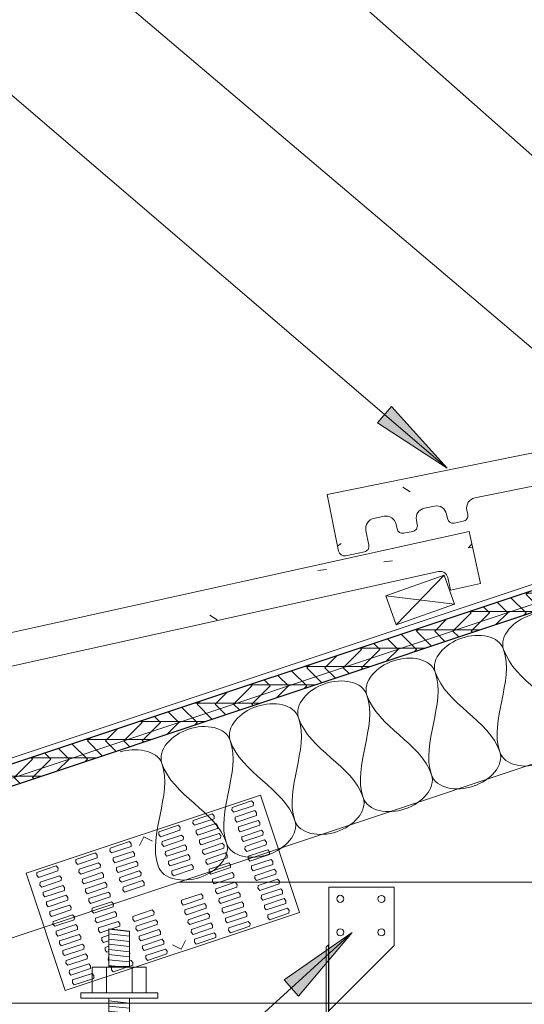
# Model space of a CAD drawing. Header units: inches. Extents: x 0 to 1121, y -57 to 386.
# Tile 19 of 24: x 733 to 746, y -18 to 6. Entities that reach past the tile are written whole.
import ezdxf

# ---------------------------------------------------------------- set-up
doc = ezdxf.new("R2010")
doc.units = ezdxf.units.IN
doc.header["$MEASUREMENT"] = 0
for name, color, linetype, lineweight in [('A-ANNO-TEXT', 2, 'Continuous', 9), ('A-DETL', 5, 'Continuous', 9), ('A-DETL-GENF', 3, 'Continuous', 9), ('A-DETL-INSL', 8, 'Continuous', 9), ('A-DETL-LLIN', 3, 'Continuous', 9)]:
    doc.layers.add(name, color=color, linetype=linetype, lineweight=lineweight)
pattern_1 = [(50, (607.455, 0), (4.59071, -0.40187), [0.48, -5.28]), (355, (607.455, 0), (-0.88784, 4.8137), [0.384, -4.224]), (100.451, (607.837, -0.033), (3.70197, 4.41272), [0.408, -4.487]), (46.184, (607.455, 1.28), (6.83066, -1.05904), [0.72, -7.92]), (96.636, (608.024, 1.192), (5.98166, 6.234), [0.612, -6.731]), (351.184, (607.455, 1.28), (5.98208, 6.23382), [0.576, -6.336]), (21, (608.095, 0.96), (3.82029, -2.5771), [0.48, -5.28]), (326, (608.095, 0.96), (1.5572, 4.64059), [0.384, -4.224]), (71.451, (608.413, 0.745), (5.37715, 2.0647), [0.408, -4.487]), (37.5, (607.455, 0), (0.077972, 2.130786), [0.211, -3.962, 0.211, -4.077, -4.24]), (37.5, (607.455, 0), (0.077972, 2.130786), [-8.461, 0.211, -4.029]), (7.5, (607.455, 0), (1.683907, 2.52439), [0.211, -2.234, 0.211, -3.866, -1.616]), (7.5, (607.455, 0), (1.683907, 2.52439), [-6.522, 0.211, -1.405]), (327.5, (606.027, 0), (3.416527, -0.144297), [0.211, -1.389, 0.211, -4.781, -6.624]), (327.5, (606.027, 0), (3.416527, -0.144297), [-6.592, 0.211, -6.413]), (317.5, (605.387, 0), (3.732463, 0.640715), [0.211, -1.869, 0.211, -3.104, -4.704]), (317.5, (605.387, 0), (3.732463, 0.640715), [-5.395, 0.211, -4.493])]

# ---------------------------------------------------------------- blocks, each defined once
blk = doc.blocks.new('Plywood-Section_ATE _TILE_0')
at = {"layer": 'A-DETL-GENF'}
h = blk.add_hatch(dxfattribs=at)
h.set_pattern_fill('FP6_22', color=256, style=0, pattern_type=2)
h.set_pattern_definition([(341.565, (601.28, 3.257), (0.1404055, 0.42121526), []), (296.565, (601.28, 3.257), (0.42127508, -0.14042545), [0.628, -0.628]), (26.565, (601.28, 3.257), (0.42127508, -0.14042545), [0.628, -0.628])])
h.paths.add_polyline_path([(15.971, 0.5), (15.804, 0), (55.004, 0), (55.171, 0.5)], flags=0)
at = {"layer": 'A-DETL-GENF', "lineweight": 30}
for p, q in [((55.171, 0.5), (15.971, 0.5)), ((15.804, 0), (55.004, 0))]:
    blk.add_line(p, q, dxfattribs=at)
blk = doc.blocks.new('Anchor Bolt8 - _ATE _TILE_0')
at = {"layer": 'A-DETL-GENF'}
for p, q in [((-2, 7.25), (-0.562, 7.25)), ((-2, 7.25), (-2, 6.75)), ((-2, 6.75), (-0.688, 6.75)), ((-0.25, -2.5), (-0.25, 6.312)), ((0.25, -2.5), (0.25, 6.438)), ((-0.25, -1.75), (0.25, -1.805)), ((-0.25, -1.875), (0.25, -1.93)), ((-0.25, -2), (0.25, -2.055)), ((-0.25, -2.125), (0.25, -2.18)), ((-0.25, -2.25), (0.25, -2.305)), ((-0.25, -2.375), (0.25, -2.432)), ((-0.937, -2.5), (0.937, -2.5)), ((-0.937, -2.5), (-0.937, -2.625)), ((-0.937, -2.625), (0.937, -2.625)), ((-0.656, -2.625), (-0.656, -3.25)), ((-0.312, -2.625), (-0.312, -3.25)), ((0.313, -2.625), (0.313, -3.25)), ((0.656, -2.625), (0.656, -3.25)), ((0.937, -2.5), (0.937, -2.625)), ((-0.656, -3.25), (0.656, -3.25)), ((-0.25, -3.25), (-0.25, -4.125)), ((-0.125, -3.25), (0.25, -3.288)), ((0.25, -3.25), (0.25, -4.18)), ((-0.25, -3.375), (0.25, -3.43)), ((-0.25, -3.5), (0.25, -3.555)), ((-0.25, -3.625), (0.25, -3.68)), ((-0.25, -3.75), (0.25, -3.805)), ((-0.25, -3.875), (0.25, -3.929)), ((-0.25, -4), (0.25, -4.055)), ((-0.25, -4.125), (0.25, -4.18))]:
    blk.add_line(p, q, dxfattribs=at)
for centre, radius in [((-0.562, 6.438), 0.812), ((-0.688, 6.312), 0.438)]:
    blk.add_arc(centre, radius, 360, 90, dxfattribs=at)

msp = doc.modelspace()

# ---------------------------------------------------------------- hatches: boundary and pattern name
at = {"layer": 'A-ANNO-TEXT'}
for points in [[(742.4217551, -3.80565925), (742.07925876, -4.20567718), (743.76972584, -5.30642719)], [(739.80891368, -17.73168312), (740.16305117, -18.12143268), (741.46620333, -16.58158725)]]:
    msp.add_hatch(color=7, dxfattribs=at).paths.add_polyline_path(points, flags=0)
at = {"layer": 'A-DETL-GENF'}
h = msp.add_hatch(dxfattribs=at)
h.set_pattern_fill('FP6_19', style=0, pattern_type=2)
h.set_pattern_definition(pattern_1)
edge = h.paths.add_edge_path(flags=0)
edge.add_arc((741.26936699, -7.29384876), 0.13945383, 191.458784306, 281.458784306)
edge.add_line((741.2970713, -7.43052298), (741.75986275, -7.33671363))
edge.add_arc((741.73215844, -7.20003941), 0.13945383, 281.458784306, 371.458784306)
edge.add_line((741.86883265, -7.1723351), (741.79720548, -6.81897538))
edge.add_arc((742.04222245, -6.76930964), 0.25, 101.458784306, 191.458784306, ccw=False)
edge.add_line((741.9925567, -6.52429267), (742.23648468, -6.47484767))
edge.add_arc((742.28615043, -6.71986464), 0.25, 11.458784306, 101.458784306, ccw=False)
edge.add_line((742.53116739, -6.67019889), (742.55312882, -6.77854164))
edge.add_arc((742.68980304, -6.75083733), 0.13945383, 191.458784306, 281.458784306)
edge.add_line((742.71750735, -6.88751155), (742.93528184, -6.84336794))
edge.add_arc((742.90757753, -6.70669373), 0.13945383, 281.458784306, 371.458784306)
edge.add_line((743.04425174, -6.67898941), (743.02229031, -6.57064666))
edge.add_arc((743.26730728, -6.52098092), 0.25, 101.458784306, 191.458784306, ccw=False)
edge.add_line((743.21764154, -6.27596395), (743.46156951, -6.22651895))
edge.add_arc((743.51123526, -6.47153592), 0.25, 11.458784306, 101.458784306, ccw=False)
edge.add_line((743.75625222, -6.42187017), (743.77821366, -6.53021292))
edge.add_arc((743.91488787, -6.50250861), 0.13945383, 191.458784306, 281.458784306)
edge.add_line((743.94259219, -6.63918283), (744.16036667, -6.59503923))
edge.add_arc((744.13266236, -6.45836501), 0.13945383, 281.458784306, 371.458784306)
edge.add_line((744.26933658, -6.43066069), (744.24737515, -6.32231795))
edge.add_arc((744.49239211, -6.2726522), 0.25, 101.458784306, 191.458784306, ccw=False)
edge.add_line((744.44272637, -6.02763524), (755.8961343, -3.70599184))
edge.add_arc((755.93339299, -3.88980083), 0.18754721, 11.458784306, 101.458784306, ccw=False)
edge.add_line((756.11720198, -3.85254214), (756.17927478, -4.15876709))
edge.add_line((756.17927478, -4.15876709), (756.91432568, -4.00976986))
edge.add_line((756.91432568, -4.00976986), (756.65747567, -2.74264676))
edge.add_line((756.65747567, -2.74264676), (740.85388132, -5.94608722))
edge.add_line((740.85388132, -5.94608722), (741.13269277, -7.32155307))
h = msp.add_hatch(dxfattribs=at)
h.set_pattern_fill('FP6_19', style=0, pattern_type=2)
h.set_pattern_definition(pattern_1)
edge = h.paths.add_edge_path(flags=0)
edge.add_arc((728.99812634, -11.6602138), 0.13945383, 192.458784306, 282.458784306)
edge.add_line((729.02821173, -11.7963837), (729.48929549, -11.69451182))
edge.add_arc((729.45921011, -11.55834192), 0.13945383, 282.458784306, 372.458784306)
edge.add_line((729.59538, -11.52825653), (729.51759676, -11.1762007))
edge.add_arc((729.76170962, -11.12226639), 0.25, 102.458784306, 192.458784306, ccw=False)
edge.add_line((729.70777531, -10.87815353), (729.9508032, -10.82445892))
edge.add_arc((730.00473752, -11.06857179), 0.25, 12.458784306, 102.458784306, ccw=False)
edge.add_line((730.24885038, -11.01463747), (730.27269931, -11.12258044))
edge.add_arc((730.4088692, -11.09249505), 0.13945383, 192.458784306, 282.458784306)
edge.add_line((730.43895459, -11.22866495), (730.65592549, -11.18072738))
edge.add_arc((730.62584011, -11.04455748), 0.13945383, 282.458784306, 372.458784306)
edge.add_line((730.76201, -11.0144721), (730.73816107, -10.90652913))
edge.add_arc((730.98227394, -10.85259481), 0.25, 102.458784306, 192.458784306, ccw=False)
edge.add_line((730.92833962, -10.60848195), (731.17136751, -10.55478735))
edge.add_arc((731.22530183, -10.79890021), 0.25, 12.458784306, 102.458784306, ccw=False)
edge.add_line((731.46941469, -10.7449659), (731.49326362, -10.85290886))
edge.add_arc((731.62943351, -10.82282348), 0.13945383, 192.458784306, 282.458784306)
edge.add_line((731.6595189, -10.95899337), (731.87648981, -10.9110558))
edge.add_arc((731.84640442, -10.77488591), 0.13945383, 282.458784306, 372.458784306)
edge.add_line((731.98257431, -10.74480052), (731.95872539, -10.63685755))
edge.add_arc((732.20283825, -10.58292324), 0.25, 102.458784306, 192.458784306, ccw=False)
edge.add_line((732.14890393, -10.33881038), (743.56004919, -7.81763105))
edge.add_arc((743.60051012, -8.00076179), 0.18754721, 12.458784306, 102.458784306, ccw=False)
edge.add_line((743.78364086, -7.96030087), (743.85104857, -8.26539585))
edge.add_line((743.85104857, -8.26539585), (744.58338715, -8.10359291))
edge.add_line((744.58338715, -8.10359291), (744.30446191, -6.84114545))
edge.add_line((744.30446191, -6.84114545), (728.55918228, -10.31990877))
edge.add_line((728.55918228, -10.31990877), (728.86195645, -11.69029919))

# ---------------------------------------------------------------- linework, layer by layer
at = {"layer": 'A-ANNO-TEXT', "color": 7}
for p, q in [((754.71025941, -5.55228733), (724.19840047, 21.39579944)), ((750.74204185, -6.55231087), (724.19840047, 15.93744629)), ((743.76972584, -5.30642719), (731.51691588, 5.18445883)), ((742.4217551, -3.80565925), (742.07925876, -4.20567718)), ((743.76972584, -5.30642719), (742.4217551, -3.80565925)), ((742.07925876, -4.20567718), (743.76972584, -5.30642719)), ((741.46620333, -16.58158725), (717.13826182, -38.68664418)), ((741.46620333, -16.58158725), (739.80891368, -17.73168312)), ((740.16305117, -18.12143268), (741.46620333, -16.58158725)), ((739.80891368, -17.73168312), (740.16305117, -18.12143268))]:
    msp.add_line(p, q, dxfattribs=at)
at = {"layer": 'A-DETL'}
for p, q in [((732.72484072, -12.49724463), (769.84233979, -0.12474495)), ((756.65747567, -2.74264676), (740.85388132, -5.94608722)), ((744.44272637, -6.02763524), (755.8961343, -3.70599184)), ((740.85388132, -5.94608722), (741.13269277, -7.32155307)), ((743.21764154, -6.27596395), (743.46156951, -6.22651895)), ((743.75625222, -6.42187017), (743.77821366, -6.53021292)), ((744.26933658, -6.43066069), (744.24737515, -6.32231795)), ((741.9925567, -6.52429267), (742.23648468, -6.47484767)), ((742.53116739, -6.67019889), (742.55312882, -6.77854164)), ((743.04425174, -6.67898941), (743.02229031, -6.57064666)), ((743.94259219, -6.63918283), (744.16036667, -6.59503923)), ((744.30446191, -6.84114545), (728.55918228, -10.31990877)), ((741.86883265, -7.1723351), (741.79720548, -6.81897538)), ((742.71750735, -6.88751155), (742.93528184, -6.84336794)), ((744.58338715, -8.10359291), (744.30446191, -6.84114545)), ((741.2970713, -7.43052298), (741.75986275, -7.33671363)), ((732.14890393, -10.33881038), (743.56004919, -7.81763105)), ((743.78364086, -7.96030087), (743.85104857, -8.26539585)), ((743.85104857, -8.26539585), (744.58338715, -8.10359291)), ((736.05404619, -16.55720011), (735.55404619, -16.49450393)), ((735.55404619, -16.49450393), (735.55404619, -17.40645275)), ((736.05404619, -17.40645275), (736.05404619, -16.55720011)), ((735.55404619, -17.40645275), (736.05404619, -17.40645275))]:
    msp.add_line(p, q, dxfattribs=at)
for centre, radius, start, end in [((744.49239211, -6.2726522), 0.25, 101.458784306, 191.458784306), ((743.26730728, -6.52098092), 0.25, 101.458784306, 191.458784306), ((743.51123526, -6.47153592), 0.25, 11.458784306, 101.458784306), ((744.13266236, -6.45836501), 0.13945383, 281.458784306, 11.458784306), ((742.04222245, -6.76930964), 0.25, 101.458784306, 191.458784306), ((742.28615043, -6.71986464), 0.25, 11.458784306, 101.458784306), ((742.90757753, -6.70669373), 0.13945383, 281.458784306, 11.458784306), ((743.91488787, -6.50250861), 0.13945383, 191.458784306, 281.458784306), ((742.68980304, -6.75083733), 0.13945383, 191.458784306, 281.458784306), ((741.26936699, -7.29384876), 0.13945383, 191.458784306, 281.458784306), ((741.73215844, -7.20003941), 0.13945383, 281.458784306, 11.458784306), ((743.60051012, -8.00076179), 0.18754721, 12.458784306, 102.458784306)]:
    msp.add_arc(centre, radius, start, end, dxfattribs=at)
at = {"layer": 'A-DETL-INSL'}
for points, start_tangent, end_tangent in [([(745.14224616, -9.70651824), (745.78787785, -8.87642035), (746.80244193, -9.15311965)], (-0.316227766, 0.9486832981), (0.316227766, -0.9486832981)), ([(743.48205039, -10.25991683), (744.12768208, -9.42981894), (745.14224616, -9.70651824)], (-0.316227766, 0.9486832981), (0.316227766, -0.9486832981)), ([(745.14224616, -9.70651824), (745.05001306, -12.1968119)], (0.316227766, -0.9486832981), (0.316227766, -0.9486832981)), ([(746.71020884, -11.6434133), (745.14224616, -9.70651824)], (-0.316227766, 0.9486832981), (-0.316227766, 0.9486832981)), ([(741.82185462, -10.81331542), (742.46748631, -9.98321753), (743.48205039, -10.25991683)], (-0.316227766, 0.9486832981), (0.316227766, -0.9486832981)), ([(743.48205039, -10.25991683), (743.38981729, -12.75021049)], (0.316227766, -0.9486832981), (0.316227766, -0.9486832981)), ([(745.05001306, -12.1968119), (743.48205039, -10.25991683)], (-0.316227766, 0.9486832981), (-0.316227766, 0.9486832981)), ([(740.16165885, -11.36671401), (740.80729054, -10.53661612), (741.82185462, -10.81331542)], (-0.316227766, 0.9486832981), (0.316227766, -0.9486832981)), ([(738.50146308, -11.9201126), (739.14709477, -11.09001471), (740.16165885, -11.36671401)], (-0.316227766, 0.9486832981), (0.316227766, -0.9486832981)), ([(741.82185462, -10.81331542), (741.72962152, -13.30360908)], (0.316227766, -0.9486832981), (0.316227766, -0.9486832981)), ([(743.38981729, -12.75021049), (741.82185462, -10.81331542)], (-0.316227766, 0.9486832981), (-0.316227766, 0.9486832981)), ([(740.16165885, -11.36671401), (740.06942575, -13.85700767)], (0.316227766, -0.9486832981), (0.316227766, -0.9486832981)), ([(741.72962152, -13.30360908), (740.16165885, -11.36671401)], (-0.316227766, 0.9486832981), (-0.316227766, 0.9486832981)), ([(736.8412673, -12.47351119), (737.48689899, -11.6434133), (738.50146308, -11.9201126)], (-0.316227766, 0.9486832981), (0.316227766, -0.9486832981)), ([(745.05001306, -12.1968119), (746.06457715, -12.47351119), (746.71020884, -11.6434133)], (0.316227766, -0.9486832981), (-0.316227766, 0.9486832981)), ([(738.50146308, -11.9201126), (738.40922998, -14.41040626)], (0.316227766, -0.9486832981), (0.316227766, -0.9486832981)), ([(740.06942575, -13.85700767), (738.50146308, -11.9201126)], (-0.316227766, 0.9486832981), (-0.316227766, 0.9486832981)), ([(735.82670322, -12.1968119), (736.8412673, -12.47351119)], (0.9486832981, 0.316227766), (0.316227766, -0.9486832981)), ([(743.38981729, -12.75021049), (744.40438138, -13.02690978), (745.05001306, -12.1968119)], (0.316227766, -0.9486832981), (-0.316227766, 0.9486832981)), ([(736.8412673, -12.47351119), (736.74903421, -14.96380485)], (0.316227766, -0.9486832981), (0.316227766, -0.9486832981)), ([(738.40922998, -14.41040626), (736.8412673, -12.47351119)], (-0.316227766, 0.9486832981), (-0.316227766, 0.9486832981)), ([(741.72962152, -13.30360908), (742.7441856, -13.58030837), (743.38981729, -12.75021049)], (0.316227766, -0.9486832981), (-0.316227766, 0.9486832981)), ([(740.06942575, -13.85700767), (741.08398983, -14.13370696), (741.72962152, -13.30360908)], (0.316227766, -0.9486832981), (-0.316227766, 0.9486832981)), ([(738.40922998, -14.41040626), (739.42379406, -14.68710555), (740.06942575, -13.85700767)], (0.316227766, -0.9486832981), (-0.316227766, 0.9486832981)), ([(736.74903421, -14.96380485), (737.76359829, -15.24050414), (738.40922998, -14.41040626)], (0.316227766, -0.9486832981), (-0.316227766, 0.9486832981))]:
    msp.add_spline(points, degree=3, dxfattribs=dict(at, start_tangent=start_tangent, end_tangent=end_tangent))
at = {"layer": 'A-DETL-LLIN'}
for p, q in [((769.84233979, -0.61398682), (732.65384072, -13.01015318)), ((740.85388132, -5.94608722), (756.65747567, -2.74264676)), ((744.44272637, -6.02763524), (755.8961343, -3.70599184)), ((760.2436191, -4.00276294), (732.65384072, -13.19935573)), ((769.84233979, -4.49251332), (719.2041979, -21.37189394)), ((740.85388132, -5.94608722), (741.13269277, -7.32155307)), ((743.21764154, -6.27596395), (743.46156951, -6.22651895)), ((743.77821366, -6.53021292), (743.75625222, -6.42187017)), ((744.26933658, -6.43066069), (744.24737515, -6.32231795)), ((741.9925567, -6.52429267), (742.23648468, -6.47484767)), ((742.55312882, -6.77854164), (742.53116739, -6.67019889)), ((743.04425174, -6.67898941), (743.02229031, -6.57064666)), ((743.94259219, -6.63918283), (744.16036667, -6.59503923)), ((728.55918228, -10.31990877), (744.30446191, -6.84114545)), ((741.86883265, -7.1723351), (741.79720548, -6.81897538)), ((742.71750735, -6.88751155), (742.93528184, -6.84336794)), ((744.58338715, -8.10359291), (744.30446191, -6.84114545)), ((741.2970713, -7.43052298), (741.75986275, -7.33671363)), ((732.14890393, -10.33881038), (743.56004919, -7.81763105)), ((742.2840937, -8.40157066), (743.69811756, -7.90103444)), ((743.69811756, -7.90103444), (742.2840937, -8.40157066)), ((742.2840937, -8.40157066), (743.69811756, -7.90103444)), ((743.69811756, -7.90103444), (742.53436181, -9.10858259)), ((743.69811756, -7.90103444), (743.94838568, -8.60804637)), ((743.94838568, -8.60804637), (743.69811756, -7.90103444)), ((743.69811756, -7.90103444), (743.94838568, -8.60804637)), ((743.78364086, -7.96030087), (743.85104857, -8.26539585)), ((743.85104857, -8.26539585), (744.58338715, -8.10359291)), ((742.53436181, -9.10858259), (742.2840937, -8.40157066)), ((742.2840937, -8.40157066), (742.53436181, -9.10858259)), ((742.53436181, -9.10858259), (742.2840937, -8.40157066)), ((742.2840937, -8.40157066), (743.94838568, -8.60804637)), ((743.94838568, -8.60804637), (742.53436181, -9.10858259)), ((742.53436181, -9.10858259), (743.94838568, -8.60804637)), ((743.94838568, -8.60804637), (742.53436181, -9.10858259)), ((733.54437976, -15.14202025), (739.23647955, -13.24465366)), ((739.01907296, -13.3830033), (738.54473131, -13.54111719)), ((739.06181555, -13.43463656), (739.01907296, -13.3830033)), ((739.23647955, -13.24465366), (740.18516285, -16.09070355)), ((738.54473131, -13.54111719), (738.54151719, -13.60806935)), ((738.54151719, -13.60806935), (738.58425978, -13.6597026)), ((738.58425978, -13.6597026), (739.05860143, -13.50158872)), ((739.0981299, -13.62017413), (738.62378825, -13.77828801)), ((739.05860143, -13.50158872), (739.06181555, -13.43463656)), ((739.14087249, -13.67180738), (739.0981299, -13.62017413)), ((737.59604801, -13.85734495), (737.59283389, -13.92429711)), ((738.07038966, -13.69923107), (737.59604801, -13.85734495)), ((737.63557648, -13.97593037), (738.10991813, -13.81781648)), ((738.11313225, -13.75086432), (738.07038966, -13.69923107)), ((738.10991813, -13.81781648), (738.11313225, -13.75086432)), ((738.62378825, -13.77828801), (738.62057413, -13.84524017)), ((738.62057413, -13.84524017), (738.66331672, -13.89687342)), ((738.66331672, -13.89687342), (739.13765837, -13.73875954)), ((739.17718684, -13.85734495), (738.70284519, -14.01545884)), ((739.13765837, -13.73875954), (739.14087249, -13.67180738)), ((739.21992943, -13.90897821), (739.17718684, -13.85734495)), ((737.24029178, -13.97593037), (736.76595013, -14.13404425)), ((736.8054786, -14.25262966), (737.27982025, -14.09451578)), ((737.28303437, -14.02756362), (737.24029178, -13.97593037)), ((737.27982025, -14.09451578), (737.28303437, -14.02756362)), ((737.59283389, -13.92429711), (737.63557648, -13.97593037)), ((737.67189083, -14.16146794), (737.67510495, -14.09451578)), ((737.67510495, -14.09451578), (738.1494466, -13.93640189)), ((738.18897507, -14.05498731), (737.71463342, -14.21310119)), ((738.1494466, -13.93640189), (738.19218919, -13.98803515)), ((738.19218919, -13.98803515), (738.18897507, -14.05498731)), ((738.70284519, -14.01545884), (738.69963107, -14.08241099)), ((738.69963107, -14.08241099), (738.74237366, -14.13404425)), ((738.74237366, -14.13404425), (739.21671531, -13.97593037)), ((739.25624378, -14.09451578), (738.78190213, -14.25262966)), ((739.21671531, -13.97593037), (739.21992943, -13.90897821)), ((739.29898638, -14.14614903), (739.25624378, -14.09451578)), ((736.29489037, -14.46573611), (736.39969354, -14.25612978)), ((736.39969354, -14.25612978), (736.60929987, -14.36093294)), ((736.76595013, -14.13404425), (736.76273601, -14.20099641)), ((736.76273601, -14.20099641), (736.8054786, -14.25262966)), ((736.84500707, -14.37121507), (737.31934872, -14.21310119)), ((737.35887719, -14.3316866), (736.88453554, -14.48980049)), ((737.31934872, -14.21310119), (737.36209131, -14.26473444)), ((737.36209131, -14.26473444), (737.35887719, -14.3316866)), ((737.71463342, -14.21310119), (737.67189083, -14.16146794)), ((737.75094777, -14.39863876), (737.75416189, -14.3316866)), ((737.75416189, -14.3316866), (738.22850354, -14.17357272)), ((738.26803201, -14.29215813), (737.79369037, -14.45027201)), ((738.22850354, -14.17357272), (738.27124614, -14.22520597)), ((738.27124614, -14.22520597), (738.26803201, -14.29215813)), ((738.78190213, -14.25262966), (738.77868801, -14.31958182)), ((738.77868801, -14.31958182), (738.82143061, -14.37121507)), ((738.82143061, -14.37121507), (739.29577225, -14.21310119)), ((739.33530073, -14.3316866), (738.86095908, -14.48980049)), ((739.29577225, -14.21310119), (739.29898638, -14.14614903)), ((739.37804332, -14.38331986), (739.33530073, -14.3316866)), ((735.57688188, -14.59628111), (735.580096, -14.52932896)), ((735.580096, -14.52932896), (736.05443765, -14.37121507)), ((736.09396612, -14.48980049), (735.61962447, -14.64791437)), ((736.05443765, -14.37121507), (736.09718024, -14.42284833)), ((736.09718024, -14.42284833), (736.09396612, -14.48980049)), ((736.84179295, -14.43816723), (736.84500707, -14.37121507)), ((736.88453554, -14.48980049), (736.84179295, -14.43816723)), ((736.92406401, -14.6083859), (737.39840566, -14.45027201)), ((737.43793413, -14.56885743), (736.96359248, -14.72697131)), ((737.39840566, -14.45027201), (737.44114825, -14.50190527)), ((737.44114825, -14.50190527), (737.43793413, -14.56885743)), ((737.79369037, -14.45027201), (737.75094777, -14.39863876)), ((737.83000472, -14.63580959), (737.83321884, -14.56885743)), ((737.83321884, -14.56885743), (738.30756049, -14.41074354)), ((738.34708896, -14.52932896), (737.87274731, -14.68744284)), ((738.30756049, -14.41074354), (738.35030308, -14.4623768)), ((738.35030308, -14.4623768), (738.34708896, -14.52932896)), ((738.86095908, -14.48980049), (738.85774496, -14.55675264)), ((738.85774496, -14.55675264), (738.90048755, -14.6083859)), ((738.90048755, -14.6083859), (739.3748292, -14.45027201)), ((739.41435767, -14.56885743), (738.94001602, -14.72697131)), ((739.3748292, -14.45027201), (739.37804332, -14.38331986)), ((739.45710026, -14.62049068), (739.41435767, -14.56885743)), ((734.746784, -14.87298041), (734.74999812, -14.80602825)), ((734.74999812, -14.80602825), (735.22433977, -14.64791437)), ((735.26386824, -14.76649978), (734.78952659, -14.92461366)), ((735.22433977, -14.64791437), (735.26708236, -14.69954762)), ((735.26708236, -14.69954762), (735.26386824, -14.76649978)), ((735.61962447, -14.64791437), (735.57688188, -14.59628111)), ((735.65593882, -14.83345194), (735.65915295, -14.76649978)), ((735.65915295, -14.76649978), (736.13349459, -14.6083859)), ((736.17302306, -14.72697131), (735.69868142, -14.88508519)), ((736.13349459, -14.6083859), (736.17623719, -14.66001915)), ((736.17623719, -14.66001915), (736.17302306, -14.72697131)), ((736.92084989, -14.67533806), (736.92406401, -14.6083859)), ((736.96359248, -14.72697131), (736.92084989, -14.67533806)), ((737.00312095, -14.84555672), (737.4774626, -14.68744284)), ((737.51699107, -14.80602825), (737.04264942, -14.96414213)), ((737.4774626, -14.68744284), (737.52020519, -14.73907609)), ((737.52020519, -14.73907609), (737.51699107, -14.80602825)), ((737.87274731, -14.68744284), (737.83000472, -14.63580959)), ((737.90906166, -14.87298041), (737.91227578, -14.80602825)), ((737.91227578, -14.80602825), (738.38661743, -14.64791437)), ((738.4261459, -14.76649978), (737.95180425, -14.92461366)), ((738.38661743, -14.64791437), (738.42936002, -14.69954762)), ((738.42936002, -14.69954762), (738.4261459, -14.76649978)), ((738.94001602, -14.72697131), (738.9368019, -14.79392347)), ((738.9368019, -14.79392347), (738.97954449, -14.84555672)), ((738.97954449, -14.84555672), (739.45388614, -14.68744284)), ((739.49341461, -14.80602825), (739.01907296, -14.96414213)), ((739.45388614, -14.68744284), (739.45710026, -14.62049068)), ((739.5361572, -14.85766151), (739.49341461, -14.80602825)), ((733.80131482, -15.12225602), (734.27565647, -14.96414213)), ((734.27565647, -14.96414213), (734.31839906, -15.01577539)), ((734.31839906, -15.01577539), (734.31518494, -15.08272755)), ((734.78952659, -14.92461366), (734.746784, -14.87298041)), ((734.82584094, -15.11015123), (734.82905506, -15.04319908)), ((734.82905506, -15.04319908), (735.30339671, -14.88508519)), ((735.34292518, -15.00367061), (734.86858353, -15.16178449)), ((735.30339671, -14.88508519), (735.3461393, -14.93671845)), ((735.3461393, -14.93671845), (735.34292518, -15.00367061)), ((735.69868142, -14.88508519), (735.65593882, -14.83345194)), ((735.73499577, -15.07062276), (735.73820989, -15.00367061)), ((735.73820989, -15.00367061), (736.21255154, -14.84555672)), ((736.25208001, -14.96414213), (735.77773836, -15.12225602)), ((736.21255154, -14.84555672), (736.25529413, -14.89718998)), ((736.25529413, -14.89718998), (736.25208001, -14.96414213)), ((736.99990683, -14.91250888), (737.00312095, -14.84555672)), ((737.04264942, -14.96414213), (736.99990683, -14.91250888)), ((737.08217789, -15.08272755), (737.55651954, -14.92461366)), ((737.59604801, -15.04319908), (737.12170636, -15.20131296)), ((737.55651954, -14.92461366), (737.59926213, -14.97624692)), ((737.59926213, -14.97624692), (737.59604801, -15.04319908)), ((737.95180425, -14.92461366), (737.90906166, -14.87298041)), ((737.9881186, -15.11015123), (737.99133272, -15.04319908)), ((737.99133272, -15.04319908), (738.46567437, -14.88508519)), ((738.50520284, -15.00367061), (738.03086119, -15.16178449)), ((738.46567437, -14.88508519), (738.50841696, -14.93671845)), ((738.50841696, -14.93671845), (738.50520284, -15.00367061)), ((739.01907296, -14.96414213), (739.01585884, -15.03109429)), ((739.01585884, -15.03109429), (739.05860143, -15.08272755)), ((739.05860143, -15.08272755), (739.53294308, -14.92461366)), ((739.57247155, -15.04319908), (739.0981299, -15.20131296)), ((739.53294308, -14.92461366), (739.5361572, -14.85766151)), ((739.61521414, -15.09483233), (739.57247155, -15.04319908)), ((734.49306306, -17.98807015), (733.54437976, -15.14202025)), ((733.7981007, -15.18920818), (733.80131482, -15.12225602)), ((733.84084329, -15.24084143), (733.7981007, -15.18920818)), ((734.31518494, -15.08272755), (733.84084329, -15.24084143)), ((733.88037176, -15.35942684), (734.35471341, -15.20131296)), ((734.35471341, -15.20131296), (734.397456, -15.25294621)), ((734.397456, -15.25294621), (734.39424188, -15.31989837)), ((734.86858353, -15.16178449), (734.82584094, -15.11015123)), ((734.908112, -15.2803699), (734.90489788, -15.34732206)), ((735.38245365, -15.12225602), (734.908112, -15.2803699)), ((734.94764047, -15.39895531), (735.42198212, -15.24084143)), ((735.42519624, -15.17388927), (735.38245365, -15.12225602)), ((735.42198212, -15.24084143), (735.42519624, -15.17388927)), ((735.77773836, -15.12225602), (735.73499577, -15.07062276)), ((735.81726683, -15.24084143), (735.81405271, -15.30779359)), ((736.29160848, -15.08272755), (735.81726683, -15.24084143)), ((735.8567953, -15.35942684), (736.33113695, -15.20131296)), ((736.33435107, -15.1343608), (736.29160848, -15.08272755)), ((736.33113695, -15.20131296), (736.33435107, -15.1343608)), ((737.07896377, -15.1496797), (737.08217789, -15.08272755)), ((737.12170636, -15.20131296), (737.07896377, -15.1496797)), ((738.03086119, -15.16178449), (737.9881186, -15.11015123)), ((738.06717554, -15.34732206), (738.07038966, -15.2803699)), ((738.07038966, -15.2803699), (738.54473131, -15.12225602)), ((738.58425978, -15.24084143), (738.10991813, -15.39895531)), ((738.54473131, -15.12225602), (738.5874739, -15.17388927)), ((738.5874739, -15.17388927), (738.58425978, -15.24084143)), ((739.0981299, -15.20131296), (739.09491578, -15.26826512)), ((739.09491578, -15.26826512), (739.13765837, -15.31989837)), ((739.13765837, -15.31989837), (739.61200002, -15.16178449)), ((739.65152849, -15.2803699), (739.17718684, -15.43848378)), ((739.61200002, -15.16178449), (739.61521414, -15.09483233)), ((739.69427108, -15.33200315), (739.65152849, -15.2803699)), ((733.87715764, -15.426379), (733.88037176, -15.35942684)), ((733.91990023, -15.47801225), (733.87715764, -15.426379)), ((734.39424188, -15.31989837), (733.91990023, -15.47801225)), ((733.9594287, -15.59659767), (734.43377035, -15.43848378)), ((734.43377035, -15.43848378), (734.47651294, -15.49011704)), ((734.47651294, -15.49011704), (734.47329882, -15.5570692)), ((734.90489788, -15.34732206), (734.94764047, -15.39895531)), ((734.98395482, -15.58449288), (734.98716894, -15.51754072)), ((734.98716894, -15.51754072), (735.46151059, -15.35942684)), ((735.50103906, -15.47801225), (735.02669741, -15.63612614)), ((735.46151059, -15.35942684), (735.50425318, -15.4110601)), ((735.50425318, -15.4110601), (735.50103906, -15.47801225)), ((735.81405271, -15.30779359), (735.8567953, -15.35942684)), ((735.89632377, -15.47801225), (735.89310965, -15.54496441)), ((736.37066542, -15.31989837), (735.89632377, -15.47801225)), ((735.93585224, -15.59659767), (736.41019389, -15.43848378)), ((736.41340801, -15.37153163), (736.37066542, -15.31989837)), ((736.41019389, -15.43848378), (736.41340801, -15.37153163)), ((737.24799308, -15.35729555), (769.84233979, -15.35729555)), ((738.10991813, -15.39895531), (738.06717554, -15.34732206)), ((738.14623248, -15.58449288), (738.1494466, -15.51754072)), ((738.1494466, -15.51754072), (738.62378825, -15.35942684)), ((738.66331672, -15.47801225), (738.18897507, -15.63612614)), ((738.62378825, -15.35942684), (738.66653084, -15.4110601)), ((738.66653084, -15.4110601), (738.66331672, -15.47801225)), ((739.17718684, -15.43848378), (739.17397272, -15.50543594)), ((739.17397272, -15.50543594), (739.21671531, -15.5570692)), ((739.21671531, -15.5570692), (739.69105696, -15.39895531)), ((739.73058543, -15.51754072), (739.25624378, -15.67565461)), ((739.69105696, -15.39895531), (739.69427108, -15.33200315)), ((739.77332802, -15.56917398), (739.73058543, -15.51754072)), ((742.45519267, -15.48229555), (740.89471698, -15.48229555)), ((740.89471698, -15.48229555), (740.89471698, -16.86949068)), ((740.89471698, -15.48229555), (742.48570724, -15.48229555)), ((740.89471698, -18.48229555), (740.89471698, -15.48229555)), ((742.48570724, -15.48229555), (742.48570724, -16.8913053)), ((733.95621458, -15.66354982), (733.9594287, -15.59659767)), ((733.99895717, -15.71518308), (733.95621458, -15.66354982)), ((734.47329882, -15.5570692), (733.99895717, -15.71518308)), ((734.03848564, -15.83376849), (734.51282729, -15.67565461)), ((734.51282729, -15.67565461), (734.55556988, -15.72728786)), ((734.55556988, -15.72728786), (734.55235576, -15.79424002)), ((735.02669741, -15.63612614), (734.98395482, -15.58449288)), ((735.06301176, -15.82166371), (735.06622588, -15.75471155)), ((735.06622588, -15.75471155), (735.54056753, -15.59659767)), ((735.580096, -15.71518308), (735.10575435, -15.87329696)), ((735.54056753, -15.59659767), (735.58331012, -15.64823092)), ((735.58331012, -15.64823092), (735.580096, -15.71518308)), ((735.89310965, -15.54496441), (735.93585224, -15.59659767)), ((737.79369037, -15.63612614), (737.31934872, -15.79424002)), ((737.35887719, -15.91282543), (737.83321884, -15.75471155)), ((737.83643296, -15.68775939), (737.79369037, -15.63612614)), ((737.83321884, -15.75471155), (737.83643296, -15.68775939)), ((738.18897507, -15.63612614), (738.14623248, -15.58449288)), ((738.22528942, -15.82166371), (738.22850354, -15.75471155)), ((738.22850354, -15.75471155), (738.70284519, -15.59659767)), ((738.74237366, -15.71518308), (738.26803201, -15.87329696)), ((738.70284519, -15.59659767), (738.74558778, -15.64823092)), ((738.74558778, -15.64823092), (738.74237366, -15.71518308)), ((739.25624378, -15.67565461), (739.25302966, -15.74260677)), ((739.25302966, -15.74260677), (739.29577225, -15.79424002)), ((739.29577225, -15.79424002), (739.7701139, -15.63612614)), ((739.80964237, -15.75471155), (739.33530073, -15.91282543)), ((739.7701139, -15.63612614), (739.77332802, -15.56917398)), ((739.85238497, -15.8063448), (739.80964237, -15.75471155)), ((734.03527152, -15.90072065), (734.03848564, -15.83376849)), ((734.07801411, -15.9523539), (734.03527152, -15.90072065)), ((734.55235576, -15.79424002), (734.07801411, -15.9523539)), ((734.11754259, -16.07093932), (734.59188423, -15.91282543)), ((734.59188423, -15.91282543), (734.63462683, -15.96445869)), ((734.63462683, -15.96445869), (734.63141271, -16.03141084)), ((735.10575435, -15.87329696), (735.06301176, -15.82166371)), ((735.1420687, -16.05883453), (735.14528283, -15.99188237)), ((735.14528283, -15.99188237), (735.61962447, -15.83376849)), ((735.65915295, -15.9523539), (735.1848113, -16.11046779)), ((735.61962447, -15.83376849), (735.66236707, -15.88540174)), ((735.66236707, -15.88540174), (735.65915295, -15.9523539)), ((737.31934872, -15.79424002), (737.3161346, -15.86119218)), ((737.3161346, -15.86119218), (737.35887719, -15.91282543)), ((737.39840566, -16.03141084), (737.87274731, -15.87329696)), ((737.91227578, -15.99188237), (737.43793413, -16.14999626)), ((737.87274731, -15.87329696), (737.9154899, -15.92493022)), ((737.9154899, -15.92493022), (737.91227578, -15.99188237)), ((738.26803201, -15.87329696), (738.22528942, -15.82166371)), ((738.30434636, -16.05883453), (738.30756049, -15.99188237)), ((738.30756049, -15.99188237), (738.78190213, -15.83376849)), ((738.82143061, -15.9523539), (738.34708896, -16.11046779)), ((738.78190213, -15.83376849), (738.82464473, -15.88540174)), ((738.82464473, -15.88540174), (738.82143061, -15.9523539)), ((739.33530073, -15.91282543), (739.3320866, -15.97977759)), ((739.3320866, -15.97977759), (739.3748292, -16.03141084)), ((739.3748292, -16.03141084), (739.84917084, -15.87329696)), ((739.41435767, -16.14999626), (739.88869932, -15.99188237)), ((739.84917084, -15.87329696), (739.85238497, -15.8063448)), ((739.88869932, -15.99188237), (739.93144191, -16.04351563)), ((734.11432846, -16.13789147), (734.11754259, -16.07093932)), ((734.15707106, -16.18952473), (734.11432846, -16.13789147)), ((734.63141271, -16.03141084), (734.15707106, -16.18952473)), ((734.19659953, -16.30811014), (734.67094118, -16.14999626)), ((740.18516285, -16.09070355), (734.49306306, -17.98807015)), ((734.67094118, -16.14999626), (734.71368377, -16.20162951)), ((734.71368377, -16.20162951), (734.71046965, -16.26858167)), ((735.1848113, -16.11046779), (735.1420687, -16.05883453)), ((735.22112565, -16.29600536), (735.22433977, -16.2290532)), ((735.22433977, -16.2290532), (735.69868142, -16.07093932)), ((735.73820989, -16.18952473), (735.26386824, -16.34763861)), ((735.69868142, -16.07093932), (735.74142401, -16.12257257)), ((735.74142401, -16.12257257), (735.73820989, -16.18952473)), ((736.13349459, -16.18952473), (736.13028047, -16.25647689)), ((736.60783624, -16.03141084), (736.13349459, -16.18952473)), ((736.17302306, -16.30811014), (736.64736471, -16.14999626)), ((736.65057883, -16.0830441), (736.60783624, -16.03141084)), ((736.64736471, -16.14999626), (736.65057883, -16.0830441)), ((737.39519154, -16.098363), (737.39840566, -16.03141084)), ((737.43793413, -16.14999626), (737.39519154, -16.098363)), ((737.4774626, -16.26858167), (737.95180425, -16.11046779)), ((737.99133272, -16.2290532), (737.51699107, -16.38716708)), ((737.95180425, -16.11046779), (737.99454684, -16.16210104)), ((737.99454684, -16.16210104), (737.99133272, -16.2290532)), ((738.34708896, -16.11046779), (738.30434636, -16.05883453)), ((738.38340331, -16.29600536), (738.38661743, -16.2290532)), ((738.38661743, -16.2290532), (738.86095908, -16.07093932)), ((738.90048755, -16.18952473), (738.4261459, -16.34763861)), ((738.86095908, -16.07093932), (738.90370167, -16.12257257)), ((738.90370167, -16.12257257), (738.90048755, -16.18952473)), ((739.41114355, -16.21694842), (739.41435767, -16.14999626)), ((739.45388614, -16.26858167), (739.41114355, -16.21694842)), ((739.92822779, -16.11046779), (739.45388614, -16.26858167)), ((739.93144191, -16.04351563), (739.92822779, -16.11046779)), ((734.19338541, -16.3750623), (734.19659953, -16.30811014)), ((734.236128, -16.42669555), (734.19338541, -16.3750623)), ((734.71046965, -16.26858167), (734.236128, -16.42669555)), ((734.27565647, -16.54528096), (734.74999812, -16.38716708)), ((734.74999812, -16.38716708), (734.79274071, -16.43880034)), ((734.79274071, -16.43880034), (734.78952659, -16.50575249)), ((735.26386824, -16.34763861), (735.22112565, -16.29600536)), ((735.30018259, -16.53317618), (735.30339671, -16.46622402)), ((735.30339671, -16.46622402), (735.77773836, -16.30811014)), ((735.81726683, -16.42669555), (735.59749663, -16.49995229)), ((735.77773836, -16.30811014), (735.82048095, -16.35974339)), ((735.82048095, -16.35974339), (735.81726683, -16.42669555)), ((736.13028047, -16.25647689), (736.17302306, -16.30811014)), ((736.21255154, -16.42669555), (736.20933741, -16.49364771)), ((736.68689318, -16.26858167), (736.21255154, -16.42669555)), ((736.25208001, -16.54528096), (736.72642166, -16.38716708)), ((736.72963578, -16.32021492), (736.68689318, -16.26858167)), ((736.72642166, -16.38716708), (736.72963578, -16.32021492)), ((737.47424848, -16.33553383), (737.4774626, -16.26858167)), ((737.51699107, -16.38716708), (737.47424848, -16.33553383)), ((737.55651954, -16.50575249), (738.03086119, -16.34763861)), ((738.07038966, -16.46622402), (737.59604801, -16.62433791)), ((738.03086119, -16.34763861), (738.07360378, -16.39927186)), ((738.07360378, -16.39927186), (738.07038966, -16.46622402)), ((738.4261459, -16.34763861), (738.38340331, -16.29600536)), ((738.46567437, -16.46622402), (738.46246025, -16.53317618)), ((738.94001602, -16.30811014), (738.46567437, -16.46622402)), ((738.50520284, -16.58480944), (738.97954449, -16.42669555)), ((738.98275861, -16.35974339), (738.94001602, -16.30811014)), ((738.97954449, -16.42669555), (738.98275861, -16.35974339)), ((734.27244235, -16.61223312), (734.27565647, -16.54528096)), ((734.31518494, -16.66386638), (734.27244235, -16.61223312)), ((734.78952659, -16.50575249), (734.31518494, -16.66386638)), ((734.35471341, -16.78245179), (734.82905506, -16.62433791)), ((734.82905506, -16.62433791), (734.87179765, -16.67597116)), ((734.87179765, -16.67597116), (734.86858353, -16.74292332)), ((735.34292518, -16.58480944), (735.30018259, -16.53317618)), ((735.55404619, -16.51443577), (735.34292518, -16.58480944)), ((735.37923953, -16.77034701), (735.38245365, -16.70339485)), ((735.38245365, -16.70339485), (735.55404619, -16.64619733)), ((736.20933741, -16.49364771), (736.25208001, -16.54528096)), ((736.29160848, -16.66386638), (736.28839436, -16.73081853)), ((736.28839436, -16.73081853), (736.33113695, -16.78245179)), ((736.76595013, -16.50575249), (736.29160848, -16.66386638)), ((736.33113695, -16.78245179), (736.8054786, -16.62433791)), ((736.80869272, -16.55738575), (736.76595013, -16.50575249)), ((736.8054786, -16.62433791), (736.80869272, -16.55738575)), ((737.55330542, -16.57270465), (737.55651954, -16.50575249)), ((737.59604801, -16.62433791), (737.55330542, -16.57270465)), ((738.10991813, -16.58480944), (737.63557648, -16.74292332)), ((737.67510495, -16.86150873), (738.1494466, -16.70339485)), ((738.15266072, -16.63644269), (738.10991813, -16.58480944)), ((738.1494466, -16.70339485), (738.15266072, -16.63644269)), ((738.46246025, -16.53317618), (738.50520284, -16.58480944)), ((734.35149929, -16.84940395), (734.35471341, -16.78245179)), ((734.39424188, -16.9010372), (734.35149929, -16.84940395)), ((734.86858353, -16.74292332), (734.39424188, -16.9010372)), ((734.43377035, -17.01962261), (734.908112, -16.86150873)), ((734.908112, -16.86150873), (734.95085459, -16.91314198)), ((734.95085459, -16.91314198), (734.94764047, -16.98009414)), ((735.42198212, -16.82198026), (735.37923953, -16.77034701)), ((735.55404619, -16.7779589), (735.42198212, -16.82198026)), ((735.45829647, -17.00751783), (735.46151059, -16.94056567)), ((735.46151059, -16.94056567), (735.55404619, -16.90972047)), ((736.37066542, -16.9010372), (736.3674513, -16.96798936)), ((736.3674513, -16.96798936), (736.41019389, -17.01962261)), ((736.84500707, -16.74292332), (736.37066542, -16.9010372)), ((736.41019389, -17.01962261), (736.88453554, -16.86150873)), ((736.88774966, -16.79455657), (736.84500707, -16.74292332)), ((736.88453554, -16.86150873), (736.88774966, -16.79455657)), ((737.30884836, -16.98359426), (737.09924204, -16.8787911)), ((737.41365153, -16.77398793), (737.30884836, -16.98359426)), ((737.63557648, -16.74292332), (737.63236236, -16.80987548)), ((737.63236236, -16.80987548), (737.67510495, -16.86150873)), ((740.89471698, -16.86949068), (740.83221698, -16.93148255)), ((740.83221698, -16.93148255), (740.83221698, -20.10729555)), ((740.88452682, -16.87959799), (740.88452682, -18.54479555)), ((742.48570724, -16.8913053), (740.89471698, -18.48229555)), ((734.43055623, -17.08657477), (734.43377035, -17.01962261)), ((734.47329882, -17.13820803), (734.43055623, -17.08657477)), ((734.94764047, -16.98009414), (734.47329882, -17.13820803)), ((734.51282729, -17.25679344), (734.98716894, -17.09867955)), ((734.98716894, -17.09867955), (735.02991153, -17.15031281)), ((735.02991153, -17.15031281), (735.02669741, -17.21726497)), ((735.50103906, -17.05915108), (735.45829647, -17.00751783)), ((735.55404619, -17.04148204), (735.50103906, -17.05915108)), ((735.53735341, -17.24468865), (735.54056753, -17.1777365)), ((735.54056753, -17.1777365), (735.55404619, -17.17324361)), ((736.05765177, -17.07125587), (736.05443765, -17.13820803)), ((736.44972236, -17.13820803), (736.44650824, -17.20516018)), ((736.44650824, -17.20516018), (736.48925083, -17.25679344)), ((736.92406401, -16.98009414), (736.44972236, -17.13820803)), ((736.48925083, -17.25679344), (736.96359248, -17.09867955)), ((736.9668066, -17.0317274), (736.92406401, -16.98009414)), ((736.96359248, -17.09867955), (736.9668066, -17.0317274)), ((734.50961317, -17.3237456), (734.51282729, -17.25679344)), ((734.55235576, -17.37537885), (734.50961317, -17.3237456)), ((735.02669741, -17.21726497), (734.55235576, -17.37537885)), ((734.59188423, -17.49396426), (735.06622588, -17.33585038)), ((735.06622588, -17.33585038), (735.10896848, -17.38748363)), ((735.10896848, -17.38748363), (735.10575435, -17.45443579)), ((735.55404619, -17.26485361), (735.53735341, -17.24468865)), ((735.61962447, -17.41490732), (735.61641035, -17.48185948)), ((735.6449882, -17.40645275), (735.61962447, -17.41490732)), ((735.65915295, -17.53349273), (736.13349459, -17.37537885)), ((736.09396612, -17.25679344), (736.05404619, -17.27010008)), ((736.13670871, -17.30842669), (736.09396612, -17.25679344)), ((736.13349459, -17.37537885), (736.13670871, -17.30842669)), ((734.58867011, -17.56091642), (734.59188423, -17.49396426)), ((734.63141271, -17.61254967), (734.58867011, -17.56091642)), ((735.10575435, -17.45443579), (734.63141271, -17.61254967)), ((735.14528283, -17.5730212), (734.67094118, -17.73113509)), ((735.18802542, -17.62465446), (735.14528283, -17.5730212)), ((735.1848113, -17.69160662), (735.18802542, -17.62465446)), ((735.61641035, -17.48185948), (735.65915295, -17.53349273)), ((734.67094118, -17.73113509), (734.66772706, -17.79808725)), ((734.66772706, -17.79808725), (734.71046965, -17.8497205)), ((734.71046965, -17.8497205), (735.1848113, -17.69160662)), ((730.71740715, -18.29091534), (769.84233979, -18.29091534))]:
    msp.add_line(p, q, dxfattribs=at)
for centre in [(741.1731811, -15.76134763), (742.17395412, -15.76432196), (741.1731811, -16.5757046), (742.17361876, -16.57534795)]:
    msp.add_circle(centre, 0.0855, dxfattribs=at)
for centre, radius, start, end in [((744.49239211, -6.2726522), 0.25, 101.458784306, 191.458784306), ((743.26730728, -6.52098092), 0.25, 101.458784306, 191.458784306), ((743.51123526, -6.47153592), 0.25, 11.458784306, 101.458784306), ((744.13266236, -6.45836501), 0.13945383, 281.458784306, 11.458784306), ((742.04222245, -6.76930964), 0.25, 101.458784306, 191.458784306), ((742.28615043, -6.71986464), 0.25, 11.458784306, 101.458784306), ((742.90757753, -6.70669373), 0.13945383, 281.458784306, 11.458784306), ((743.91488787, -6.50250861), 0.13945383, 191.458784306, 281.458784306), ((742.68980304, -6.75083733), 0.13945383, 191.458784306, 281.458784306), ((741.26936699, -7.29384876), 0.13945383, 191.458784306, 281.458784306), ((741.73215844, -7.20003941), 0.13945383, 281.458784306, 11.458784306), ((743.60051012, -8.00076179), 0.18754721, 12.458784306, 102.458784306)]:
    msp.add_arc(centre, radius, start, end, dxfattribs=at)

# ---------------------------------------------------------------- block references
at = {"layer": 'A-DETL-GENF'}
for name, p, rotation in [('Plywood-Section_ATE _TILE_0', (717.66051649, -18.19713048), 18.43494882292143), ('Anchor Bolt8 - _ATE _TILE_0', (735.80419388, -20.66979555), 180)]:
    msp.add_blockref(name, p, dxfattribs=dict(at, rotation=rotation))

doc.saveas('drawing.dxf')
